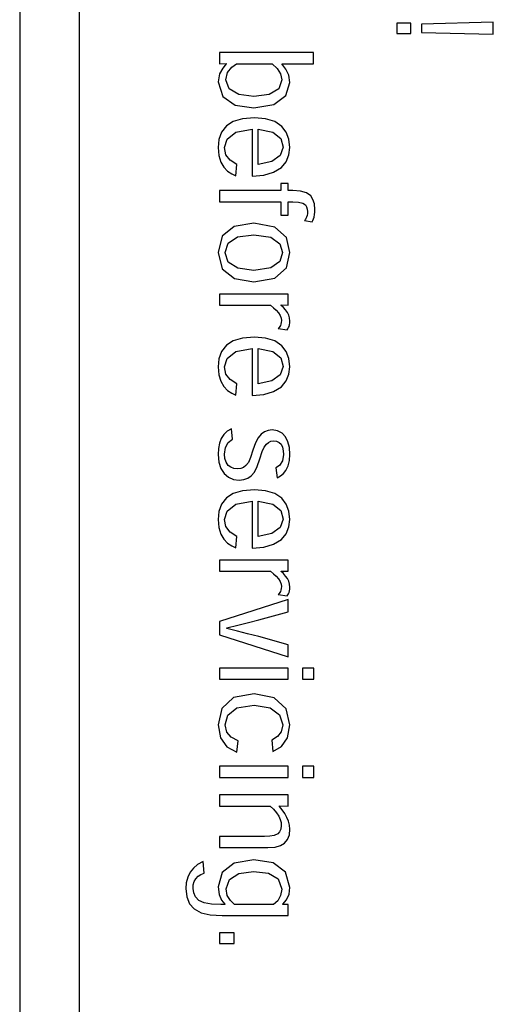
# Model space of a CAD drawing. Header units: millimetres. Extents: x -844 to -217, y -125 to 557.
# Tile 93 of 178: x -421 to -413, y 193 to 209. Entities that reach past the tile are written whole.
import ezdxf

# ---------------------------------------------------------------- set-up
doc = ezdxf.new("R2010")
doc.units = ezdxf.units.MM
doc.header["$LTSCALE"] = 23.1
doc.layers.add('R912005577_AM_0', color=7, linetype='CONTINUOUS')

msp = doc.modelspace()

# ---------------------------------------------------------------- linework, layer by layer
at = {"layer": 'R912005577_AM_0', "color": 7}
for p, q in [((-420.684, 223.184), (-420.684, 176.686)), ((-419.684, 222.184), (-419.684, 177.686)), ((-414.339, 209.145), (-414.339, 208.97)), ((-414.101, 209.145), (-414.339, 209.145)), ((-414.101, 208.97), (-414.101, 209.145)), ((-412.713, 209.158), (-413.922, 209.127)), ((-413.922, 209.127), (-413.922, 208.988)), ((-412.713, 208.957), (-412.713, 209.158)), ((-414.339, 208.97), (-414.101, 208.97)), ((-413.922, 208.988), (-412.713, 208.957)), ((-417.32, 208.647), (-417.32, 208.461)), ((-415.739, 208.647), (-417.32, 208.647)), ((-415.739, 208.46), (-415.739, 208.647)), ((-417.267, 208.386), (-417.322, 208.288)), ((-417.32, 208.461), (-417.209, 208.463)), ((-417.209, 208.457), (-417.267, 208.386)), ((-417.209, 208.463), (-417.209, 208.457)), ((-417.184, 208.31), (-417.115, 208.4)), ((-417.115, 208.4), (-417.036, 208.46)), ((-417.036, 208.46), (-416.433, 208.46)), ((-416.433, 208.46), (-416.35, 208.38)), ((-416.35, 208.38), (-416.292, 208.289)), ((-416.275, 208.456), (-416.275, 208.46)), ((-416.275, 208.46), (-415.739, 208.46)), ((-416.204, 208.369), (-416.275, 208.456)), ((-417.322, 208.288), (-417.346, 208.153)), ((-417.213, 208.187), (-417.184, 208.31)), ((-416.292, 208.289), (-416.27, 208.188)), ((-416.155, 208.267), (-416.204, 208.369)), ((-416.137, 208.145), (-416.155, 208.267)), ((-417.346, 208.153), (-417.268, 207.907)), ((-417.157, 208.038), (-417.213, 208.187)), ((-416.27, 208.188), (-416.325, 208.039)), ((-416.203, 207.927), (-416.137, 208.145)), ((-417.268, 207.907), (-417.056, 207.764)), ((-416.997, 207.943), (-417.157, 208.038)), ((-416.745, 207.91), (-416.997, 207.943)), ((-416.486, 207.944), (-416.745, 207.91)), ((-416.325, 208.039), (-416.486, 207.944)), ((-416.405, 207.775), (-416.203, 207.927)), ((-417.056, 207.764), (-416.742, 207.718)), ((-416.742, 207.718), (-416.405, 207.775)), ((-416.731, 207.551), (-416.933, 207.535)), ((-416.546, 207.535), (-416.731, 207.551)), ((-417.206, 207.412), (-417.287, 207.309)), ((-417.09, 207.488), (-417.206, 207.412)), ((-416.933, 207.535), (-417.09, 207.488)), ((-416.392, 207.486), (-416.546, 207.535)), ((-416.272, 207.405), (-416.392, 207.486)), ((-416.198, 207.309), (-416.272, 207.405)), ((-417.287, 207.309), (-417.332, 207.185)), ((-417.193, 207.192), (-417.048, 207.306)), ((-417.048, 207.306), (-416.771, 207.358)), ((-416.771, 207.358), (-416.771, 206.569)), ((-416.67, 206.763), (-416.67, 207.359)), ((-416.67, 207.359), (-416.423, 207.309)), ((-416.423, 207.309), (-416.288, 207.199)), ((-416.152, 207.191), (-416.198, 207.309)), ((-417.332, 207.185), (-417.346, 207.047)), ((-417.235, 207.047), (-417.193, 207.192)), ((-416.248, 207.053), (-416.298, 206.913)), ((-416.288, 207.199), (-416.248, 207.053)), ((-416.137, 207.051), (-416.152, 207.191)), ((-416.152, 206.924), (-416.137, 207.051)), ((-417.346, 207.047), (-417.333, 206.913)), ((-417.333, 206.913), (-417.299, 206.805)), ((-417.212, 206.928), (-417.235, 207.047)), ((-417.143, 206.835), (-417.212, 206.928)), ((-416.298, 206.913), (-416.442, 206.812)), ((-416.199, 206.811), (-416.152, 206.924)), ((-417.299, 206.805), (-417.248, 206.719)), ((-417.248, 206.719), (-417.184, 206.653)), ((-417.03, 206.766), (-417.143, 206.835)), ((-417.046, 206.57), (-417.03, 206.766)), ((-416.442, 206.812), (-416.67, 206.763)), ((-416.279, 206.714), (-416.199, 206.811)), ((-417.184, 206.653), (-417.116, 206.604)), ((-417.116, 206.604), (-417.046, 206.57)), ((-416.771, 206.569), (-416.576, 206.585)), ((-416.576, 206.585), (-416.411, 206.633)), ((-416.411, 206.633), (-416.279, 206.714)), ((-416.287, 206.446), (-416.287, 206.325)), ((-416.163, 206.446), (-416.287, 206.446)), ((-416.163, 206.325), (-416.163, 206.446)), ((-417.32, 206.325), (-417.32, 206.137)), ((-416.287, 206.325), (-417.32, 206.325)), ((-416.088, 206.325), (-416.163, 206.325)), ((-415.96, 206.315), (-416.088, 206.325)), ((-415.858, 206.286), (-415.96, 206.315)), ((-415.785, 206.234), (-415.858, 206.286)), ((-415.748, 206.175), (-415.785, 206.234)), ((-417.32, 206.137), (-416.287, 206.137)), ((-416.287, 206.137), (-416.287, 205.91)), ((-416.163, 205.91), (-416.163, 206.137)), ((-416.163, 206.137), (-416.085, 206.137)), ((-416.085, 206.137), (-415.99, 206.131)), ((-415.99, 206.131), (-415.92, 206.112)), ((-415.92, 206.112), (-415.876, 206.082)), ((-415.876, 206.082), (-415.856, 206.05)), ((-415.724, 206.1), (-415.748, 206.175)), ((-415.716, 206.008), (-415.724, 206.1)), ((-416.287, 205.91), (-416.163, 205.91)), ((-415.848, 205.907), (-415.857, 205.879)), ((-415.856, 206.05), (-415.845, 206.014)), ((-415.843, 205.939), (-415.848, 205.907)), ((-415.845, 206.014), (-415.841, 205.973)), ((-415.841, 205.973), (-415.843, 205.939)), ((-415.73, 205.879), (-415.721, 205.92)), ((-415.721, 205.92), (-415.717, 205.963)), ((-415.717, 205.963), (-415.716, 206.008)), ((-416.742, 205.774), (-417.073, 205.72)), ((-416.388, 205.709), (-416.742, 205.774)), ((-415.876, 205.838), (-415.888, 205.823)), ((-415.888, 205.823), (-415.763, 205.796)), ((-415.866, 205.857), (-415.876, 205.838)), ((-415.857, 205.879), (-415.866, 205.857)), ((-415.763, 205.796), (-415.749, 205.822)), ((-415.749, 205.822), (-415.738, 205.85)), ((-415.738, 205.85), (-415.73, 205.879)), ((-417.277, 205.557), (-417.346, 205.28)), ((-417.073, 205.72), (-417.277, 205.557)), ((-417.021, 205.543), (-416.744, 205.581)), ((-416.744, 205.581), (-416.46, 205.539)), ((-416.195, 205.535), (-416.388, 205.709)), ((-417.227, 205.28), (-417.178, 205.438)), ((-417.178, 205.438), (-417.021, 205.543)), ((-416.46, 205.539), (-416.306, 205.429)), ((-416.306, 205.429), (-416.26, 205.28)), ((-416.137, 205.28), (-416.195, 205.535)), ((-417.346, 205.28), (-417.275, 205.006)), ((-417.227, 205.278), (-417.227, 205.28)), ((-417.174, 205.12), (-417.227, 205.278)), ((-416.26, 205.28), (-416.306, 205.132)), ((-416.195, 205.026), (-416.137, 205.28)), ((-417.014, 205.017), (-417.174, 205.12)), ((-416.306, 205.132), (-416.459, 205.022)), ((-417.275, 205.006), (-417.071, 204.842)), ((-416.744, 204.979), (-417.014, 205.017)), ((-416.459, 205.022), (-416.744, 204.979)), ((-416.388, 204.852), (-416.195, 205.026)), ((-417.071, 204.842), (-416.744, 204.787)), ((-416.744, 204.787), (-416.742, 204.787)), ((-416.742, 204.787), (-416.388, 204.852)), ((-417.32, 204.583), (-417.32, 204.395)), ((-416.163, 204.583), (-417.32, 204.583)), ((-416.163, 204.395), (-416.163, 204.583)), ((-416.286, 204.392), (-416.286, 204.398)), ((-416.286, 204.398), (-416.163, 204.395)), ((-417.32, 204.395), (-416.462, 204.395)), ((-416.462, 204.395), (-416.41, 204.353)), ((-416.41, 204.353), (-416.366, 204.31)), ((-416.366, 204.31), (-416.329, 204.267)), ((-416.329, 204.267), (-416.301, 204.219)), ((-416.246, 204.354), (-416.286, 204.392)), ((-416.21, 204.315), (-416.246, 204.354)), ((-416.179, 204.272), (-416.21, 204.315)), ((-416.157, 204.228), (-416.179, 204.272)), ((-416.301, 204.219), (-416.285, 204.176)), ((-416.287, 204.078), (-416.296, 204.053)), ((-416.281, 204.106), (-416.287, 204.078)), ((-416.285, 204.176), (-416.28, 204.135)), ((-416.28, 204.135), (-416.281, 204.106)), ((-416.142, 204.18), (-416.157, 204.228)), ((-416.151, 204.038), (-416.143, 204.066)), ((-416.143, 204.066), (-416.138, 204.096)), ((-416.137, 204.127), (-416.142, 204.18)), ((-416.138, 204.096), (-416.137, 204.127)), ((-416.318, 204.017), (-416.332, 204.002)), ((-416.332, 204.002), (-416.183, 203.978)), ((-416.306, 204.034), (-416.318, 204.017)), ((-416.296, 204.053), (-416.306, 204.034)), ((-416.183, 203.978), (-416.17, 203.998)), ((-416.17, 203.998), (-416.16, 204.017)), ((-416.16, 204.017), (-416.151, 204.038)), ((-417.09, 203.795), (-417.206, 203.72)), ((-416.933, 203.842), (-417.09, 203.795)), ((-416.731, 203.859), (-416.933, 203.842)), ((-416.546, 203.842), (-416.731, 203.859)), ((-416.392, 203.794), (-416.546, 203.842)), ((-416.272, 203.713), (-416.392, 203.794)), ((-417.287, 203.616), (-417.332, 203.493)), ((-417.206, 203.72), (-417.287, 203.616)), ((-417.193, 203.5), (-417.048, 203.614)), ((-417.048, 203.614), (-416.771, 203.666)), ((-416.771, 203.666), (-416.771, 202.876)), ((-416.67, 203.07), (-416.67, 203.666)), ((-416.67, 203.666), (-416.423, 203.616)), ((-416.423, 203.616), (-416.288, 203.507)), ((-416.198, 203.617), (-416.272, 203.713)), ((-416.152, 203.499), (-416.198, 203.617)), ((-417.332, 203.493), (-417.346, 203.355)), ((-417.235, 203.355), (-417.193, 203.5)), ((-416.288, 203.507), (-416.248, 203.36)), ((-416.137, 203.359), (-416.152, 203.499)), ((-417.346, 203.355), (-417.333, 203.221)), ((-417.212, 203.236), (-417.235, 203.355)), ((-417.143, 203.143), (-417.212, 203.236)), ((-416.248, 203.36), (-416.298, 203.221)), ((-416.152, 203.231), (-416.137, 203.359)), ((-417.333, 203.221), (-417.299, 203.113)), ((-417.299, 203.113), (-417.248, 203.027)), ((-417.03, 203.073), (-417.143, 203.143)), ((-417.046, 202.878), (-417.03, 203.073)), ((-416.442, 203.12), (-416.67, 203.07)), ((-416.298, 203.221), (-416.442, 203.12)), ((-416.279, 203.022), (-416.199, 203.119)), ((-416.199, 203.119), (-416.152, 203.231)), ((-417.248, 203.027), (-417.184, 202.961)), ((-417.184, 202.961), (-417.116, 202.912)), ((-417.116, 202.912), (-417.046, 202.878)), ((-416.576, 202.892), (-416.411, 202.941)), ((-416.411, 202.941), (-416.279, 203.022)), ((-416.771, 202.876), (-416.576, 202.892)), ((-417.191, 202.273), (-417.249, 202.219)), ((-417.12, 202.315), (-417.191, 202.273)), ((-417.101, 202.139), (-417.12, 202.315)), ((-416.564, 202.262), (-416.62, 202.222)), ((-416.501, 202.286), (-416.564, 202.262)), ((-416.433, 202.294), (-416.501, 202.286)), ((-416.343, 202.279), (-416.433, 202.294)), ((-416.267, 202.239), (-416.343, 202.279)), ((-417.291, 202.153), (-417.323, 202.073)), ((-417.249, 202.219), (-417.291, 202.153)), ((-417.221, 201.998), (-417.173, 202.085)), ((-417.173, 202.085), (-417.101, 202.139)), ((-416.673, 202.161), (-416.718, 202.075)), ((-416.62, 202.222), (-416.673, 202.161)), ((-416.533, 202.054), (-416.497, 202.085)), ((-416.497, 202.085), (-416.456, 202.104)), ((-416.456, 202.104), (-416.413, 202.11)), ((-416.413, 202.11), (-416.36, 202.103)), ((-416.36, 202.103), (-416.318, 202.083)), ((-416.318, 202.083), (-416.285, 202.053)), ((-416.21, 202.176), (-416.267, 202.239)), ((-416.17, 202.096), (-416.21, 202.176)), ((-416.145, 201.998), (-416.17, 202.096)), ((-417.34, 201.981), (-417.346, 201.879)), ((-417.323, 202.073), (-417.34, 201.981)), ((-417.238, 201.884), (-417.221, 201.998)), ((-416.761, 201.952), (-416.798, 201.831)), ((-416.718, 202.075), (-416.761, 201.952)), ((-416.642, 201.808), (-416.601, 201.932)), ((-416.601, 201.932), (-416.569, 202.006)), ((-416.569, 202.006), (-416.533, 202.054)), ((-416.285, 202.053), (-416.262, 202.003)), ((-416.262, 202.003), (-416.249, 201.944)), ((-416.249, 201.944), (-416.245, 201.88)), ((-416.137, 201.879), (-416.145, 201.998)), ((-417.346, 201.879), (-417.333, 201.752)), ((-417.333, 201.752), (-417.298, 201.644)), ((-417.231, 201.816), (-417.238, 201.884)), ((-417.21, 201.752), (-417.231, 201.816)), ((-417.174, 201.698), (-417.21, 201.752)), ((-416.834, 201.749), (-416.876, 201.695)), ((-416.798, 201.831), (-416.834, 201.749)), ((-416.688, 201.678), (-416.642, 201.808)), ((-416.263, 201.772), (-416.309, 201.697)), ((-416.245, 201.88), (-416.263, 201.772)), ((-416.166, 201.689), (-416.144, 201.778)), ((-416.144, 201.778), (-416.137, 201.879)), ((-417.298, 201.644), (-417.244, 201.559)), ((-417.133, 201.667), (-417.174, 201.698)), ((-417.079, 201.647), (-417.133, 201.667)), ((-417.013, 201.64), (-417.079, 201.647)), ((-416.965, 201.646), (-417.013, 201.64)), ((-416.918, 201.664), (-416.965, 201.646)), ((-416.876, 201.695), (-416.918, 201.664)), ((-416.789, 201.522), (-416.735, 201.586)), ((-416.735, 201.586), (-416.688, 201.678)), ((-416.309, 201.697), (-416.371, 201.654)), ((-416.371, 201.654), (-416.353, 201.489)), ((-416.243, 201.56), (-416.203, 201.611)), ((-416.203, 201.611), (-416.166, 201.689)), ((-417.244, 201.559), (-417.172, 201.497)), ((-417.172, 201.497), (-417.088, 201.461)), ((-417.088, 201.461), (-416.99, 201.449)), ((-416.99, 201.449), (-416.91, 201.458)), ((-416.91, 201.458), (-416.842, 201.483)), ((-416.842, 201.483), (-416.789, 201.522)), ((-416.353, 201.489), (-416.293, 201.519)), ((-416.293, 201.519), (-416.243, 201.56)), ((-416.933, 201.272), (-417.09, 201.225)), ((-416.731, 201.288), (-416.933, 201.272)), ((-416.546, 201.272), (-416.731, 201.288)), ((-416.392, 201.223), (-416.546, 201.272)), ((-417.206, 201.15), (-417.287, 201.046)), ((-417.09, 201.225), (-417.206, 201.15)), ((-417.048, 201.043), (-416.771, 201.096)), ((-416.771, 201.096), (-416.771, 200.306)), ((-416.67, 200.5), (-416.67, 201.096)), ((-416.67, 201.096), (-416.423, 201.046)), ((-416.272, 201.143), (-416.392, 201.223)), ((-416.198, 201.046), (-416.272, 201.143)), ((-417.332, 200.922), (-417.346, 200.785)), ((-417.287, 201.046), (-417.332, 200.922)), ((-417.235, 200.784), (-417.193, 200.929)), ((-417.193, 200.929), (-417.048, 201.043)), ((-416.423, 201.046), (-416.288, 200.937)), ((-416.288, 200.937), (-416.248, 200.79)), ((-416.152, 200.929), (-416.198, 201.046)), ((-416.137, 200.788), (-416.152, 200.929)), ((-417.346, 200.785), (-417.333, 200.65)), ((-417.212, 200.666), (-417.235, 200.784)), ((-416.248, 200.79), (-416.298, 200.651)), ((-416.152, 200.661), (-416.137, 200.788)), ((-417.333, 200.65), (-417.299, 200.542)), ((-417.143, 200.573), (-417.212, 200.666)), ((-416.298, 200.651), (-416.442, 200.549)), ((-416.199, 200.548), (-416.152, 200.661)), ((-417.299, 200.542), (-417.248, 200.457)), ((-417.248, 200.457), (-417.184, 200.39)), ((-417.03, 200.503), (-417.143, 200.573)), ((-417.046, 200.308), (-417.03, 200.503)), ((-416.442, 200.549), (-416.67, 200.5)), ((-416.411, 200.371), (-416.279, 200.451)), ((-416.279, 200.451), (-416.199, 200.548)), ((-417.184, 200.39), (-417.116, 200.341)), ((-417.116, 200.341), (-417.046, 200.308)), ((-416.771, 200.306), (-416.576, 200.322)), ((-416.576, 200.322), (-416.411, 200.371)), ((-417.32, 200.103), (-417.32, 199.916)), ((-416.163, 200.103), (-417.32, 200.103)), ((-416.163, 199.916), (-416.163, 200.103)), ((-417.32, 199.916), (-416.462, 199.916)), ((-416.462, 199.916), (-416.41, 199.874)), ((-416.41, 199.874), (-416.366, 199.831)), ((-416.366, 199.831), (-416.329, 199.787)), ((-416.329, 199.787), (-416.301, 199.74)), ((-416.286, 199.913), (-416.286, 199.919)), ((-416.286, 199.919), (-416.163, 199.916)), ((-416.246, 199.875), (-416.286, 199.913)), ((-416.21, 199.835), (-416.246, 199.875)), ((-416.179, 199.792), (-416.21, 199.835)), ((-416.157, 199.748), (-416.179, 199.792)), ((-416.301, 199.74), (-416.285, 199.696)), ((-416.287, 199.599), (-416.296, 199.573)), ((-416.281, 199.626), (-416.287, 199.599)), ((-416.285, 199.696), (-416.28, 199.656)), ((-416.28, 199.656), (-416.281, 199.626)), ((-416.142, 199.7), (-416.157, 199.748)), ((-416.143, 199.587), (-416.138, 199.616)), ((-416.137, 199.647), (-416.142, 199.7)), ((-416.138, 199.616), (-416.137, 199.647)), ((-416.163, 199.438), (-417.32, 199.067)), ((-416.318, 199.538), (-416.332, 199.522)), ((-416.332, 199.522), (-416.183, 199.499)), ((-416.306, 199.555), (-416.318, 199.538)), ((-416.296, 199.573), (-416.306, 199.555)), ((-416.183, 199.499), (-416.17, 199.518)), ((-416.17, 199.518), (-416.16, 199.537)), ((-416.163, 199.233), (-416.163, 199.438)), ((-416.16, 199.537), (-416.151, 199.559)), ((-416.151, 199.559), (-416.143, 199.587)), ((-416.832, 199.051), (-416.66, 199.097)), ((-416.66, 199.097), (-416.163, 199.233)), ((-417.32, 199.067), (-417.32, 198.847)), ((-417.199, 198.961), (-417.011, 199.006)), ((-417.199, 198.951), (-417.199, 198.961)), ((-417.019, 198.906), (-417.199, 198.951)), ((-417.011, 199.006), (-416.832, 199.051)), ((-417.32, 198.847), (-416.163, 198.474)), ((-416.85, 198.861), (-417.019, 198.906)), ((-416.658, 198.814), (-416.85, 198.861)), ((-416.163, 198.678), (-416.658, 198.814)), ((-416.163, 198.474), (-416.163, 198.678)), ((-417.32, 198.286), (-417.32, 198.099)), ((-416.163, 198.286), (-417.32, 198.286)), ((-416.163, 198.099), (-416.163, 198.286)), ((-415.922, 198.286), (-415.922, 198.099)), ((-415.731, 198.286), (-415.922, 198.286)), ((-415.731, 198.099), (-415.731, 198.286)), ((-417.32, 198.099), (-416.163, 198.099)), ((-415.922, 198.099), (-415.731, 198.099)), ((-417.088, 197.787), (-417.284, 197.606)), ((-416.739, 197.853), (-417.088, 197.787)), ((-416.399, 197.784), (-416.739, 197.853)), ((-416.201, 197.599), (-416.399, 197.784)), ((-417.284, 197.606), (-417.346, 197.33)), ((-417.182, 197.494), (-417.03, 197.614)), ((-417.03, 197.614), (-416.74, 197.661)), ((-416.74, 197.661), (-416.468, 197.615)), ((-416.468, 197.615), (-416.309, 197.496)), ((-417.226, 197.331), (-417.182, 197.494)), ((-416.309, 197.496), (-416.257, 197.329)), ((-416.137, 197.327), (-416.201, 197.599)), ((-417.346, 197.33), (-417.306, 197.112)), ((-417.199, 197.207), (-417.226, 197.331)), ((-416.257, 197.329), (-416.281, 197.213)), ((-416.175, 197.111), (-416.137, 197.327)), ((-417.306, 197.112), (-417.197, 196.959)), ((-417.123, 197.12), (-417.199, 197.207)), ((-417.008, 197.062), (-417.123, 197.12)), ((-416.346, 197.131), (-416.44, 197.073)), ((-416.281, 197.213), (-416.346, 197.131)), ((-416.276, 196.965), (-416.175, 197.111)), ((-417.197, 196.959), (-417.03, 196.869)), ((-417.03, 196.869), (-417.008, 197.062)), ((-416.44, 197.073), (-416.421, 196.882)), ((-416.421, 196.882), (-416.276, 196.965)), ((-417.32, 196.632), (-417.32, 196.444)), ((-416.163, 196.632), (-417.32, 196.632)), ((-416.163, 196.444), (-416.163, 196.632)), ((-415.922, 196.632), (-415.922, 196.444)), ((-415.731, 196.632), (-415.922, 196.632)), ((-415.731, 196.444), (-415.731, 196.632)), ((-417.32, 196.444), (-416.163, 196.444)), ((-415.922, 196.444), (-415.731, 196.444)), ((-417.32, 196.15), (-417.32, 195.962)), ((-416.163, 196.15), (-417.32, 196.15)), ((-416.163, 195.962), (-416.163, 196.15)), ((-417.32, 195.962), (-416.466, 195.962)), ((-416.466, 195.962), (-416.41, 195.908)), ((-416.312, 195.966), (-416.163, 195.962)), ((-416.312, 195.957), (-416.312, 195.966)), ((-416.266, 195.897), (-416.312, 195.957)), ((-416.41, 195.908), (-416.362, 195.848)), ((-416.362, 195.848), (-416.324, 195.79)), ((-416.324, 195.79), (-416.301, 195.738)), ((-416.224, 195.835), (-416.266, 195.897)), ((-416.188, 195.772), (-416.224, 195.835)), ((-416.301, 195.738), (-416.286, 195.687)), ((-416.281, 195.636), (-416.289, 195.573)), ((-416.286, 195.687), (-416.281, 195.636)), ((-416.161, 195.709), (-416.188, 195.772)), ((-416.143, 195.642), (-416.161, 195.709)), ((-416.137, 195.573), (-416.143, 195.642)), ((-416.564, 195.451), (-417.32, 195.451)), ((-417.32, 195.451), (-417.32, 195.264)), ((-416.477, 195.454), (-416.564, 195.451)), ((-416.402, 195.467), (-416.477, 195.454)), ((-416.342, 195.494), (-416.402, 195.467)), ((-416.31, 195.527), (-416.342, 195.494)), ((-416.289, 195.573), (-416.31, 195.527)), ((-416.176, 195.399), (-416.146, 195.478)), ((-416.146, 195.478), (-416.137, 195.573)), ((-416.387, 195.272), (-416.296, 195.297)), ((-416.296, 195.297), (-416.227, 195.338)), ((-416.227, 195.338), (-416.176, 195.399)), ((-417.32, 195.264), (-416.506, 195.264)), ((-416.506, 195.264), (-416.387, 195.272)), ((-417.689, 194.976), (-417.761, 194.917)), ((-417.596, 195.026), (-417.689, 194.976)), ((-417.577, 194.834), (-417.596, 195.026)), ((-417.076, 194.999), (-417.278, 194.843)), ((-416.745, 195.055), (-417.076, 194.999)), ((-416.417, 195.004), (-416.745, 195.055)), ((-416.209, 194.851), (-416.417, 195.004)), ((-417.813, 194.851), (-417.856, 194.763)), ((-417.761, 194.917), (-417.813, 194.851)), ((-417.68, 194.781), (-417.634, 194.812)), ((-417.634, 194.812), (-417.577, 194.834)), ((-417.278, 194.843), (-417.346, 194.602)), ((-417.154, 194.724), (-416.996, 194.826)), ((-416.996, 194.826), (-416.749, 194.863)), ((-416.749, 194.863), (-416.747, 194.863)), ((-416.747, 194.863), (-416.496, 194.834)), ((-416.496, 194.834), (-416.332, 194.738)), ((-416.137, 194.593), (-416.209, 194.851)), ((-417.88, 194.67), (-417.888, 194.572)), ((-417.856, 194.763), (-417.88, 194.67)), ((-417.767, 194.574), (-417.762, 194.637)), ((-417.762, 194.637), (-417.745, 194.693)), ((-417.745, 194.693), (-417.717, 194.739)), ((-417.717, 194.739), (-417.68, 194.781)), ((-417.21, 194.568), (-417.154, 194.724)), ((-416.332, 194.738), (-416.273, 194.561)), ((-417.888, 194.572), (-417.872, 194.433)), ((-417.756, 194.501), (-417.767, 194.574)), ((-417.723, 194.432), (-417.756, 194.501)), ((-417.346, 194.602), (-417.328, 194.473)), ((-417.328, 194.473), (-417.285, 194.377)), ((-417.19, 194.458), (-417.21, 194.568)), ((-417.138, 194.372), (-417.19, 194.458)), ((-416.292, 194.454), (-416.342, 194.369)), ((-416.273, 194.561), (-416.292, 194.454)), ((-416.192, 194.385), (-416.151, 194.481)), ((-416.151, 194.481), (-416.137, 194.593)), ((-417.872, 194.433), (-417.825, 194.317)), ((-417.825, 194.317), (-417.748, 194.229)), ((-417.668, 194.374), (-417.723, 194.432)), ((-417.579, 194.335), (-417.668, 194.374)), ((-417.458, 194.312), (-417.579, 194.335)), ((-417.297, 194.305), (-417.458, 194.312)), ((-417.231, 194.305), (-417.297, 194.305)), ((-417.285, 194.377), (-417.231, 194.309)), ((-417.231, 194.309), (-417.231, 194.305)), ((-417.07, 194.305), (-417.138, 194.372)), ((-416.412, 194.305), (-417.07, 194.305)), ((-416.342, 194.369), (-416.412, 194.305)), ((-416.256, 194.308), (-416.192, 194.385)), ((-416.256, 194.302), (-416.256, 194.308)), ((-416.163, 194.305), (-416.256, 194.302)), ((-416.163, 194.117), (-416.163, 194.305)), ((-417.748, 194.229), (-417.63, 194.165)), ((-417.63, 194.165), (-417.478, 194.129)), ((-417.478, 194.129), (-417.274, 194.117)), ((-417.274, 194.117), (-416.163, 194.117)), ((-417.074, 193.826), (-417.32, 193.826)), ((-417.32, 193.826), (-417.32, 193.646)), ((-417.074, 193.646), (-417.074, 193.826)), ((-417.32, 193.646), (-417.074, 193.646))]:
    msp.add_line(p, q, dxfattribs=at)

doc.saveas('drawing.dxf')
